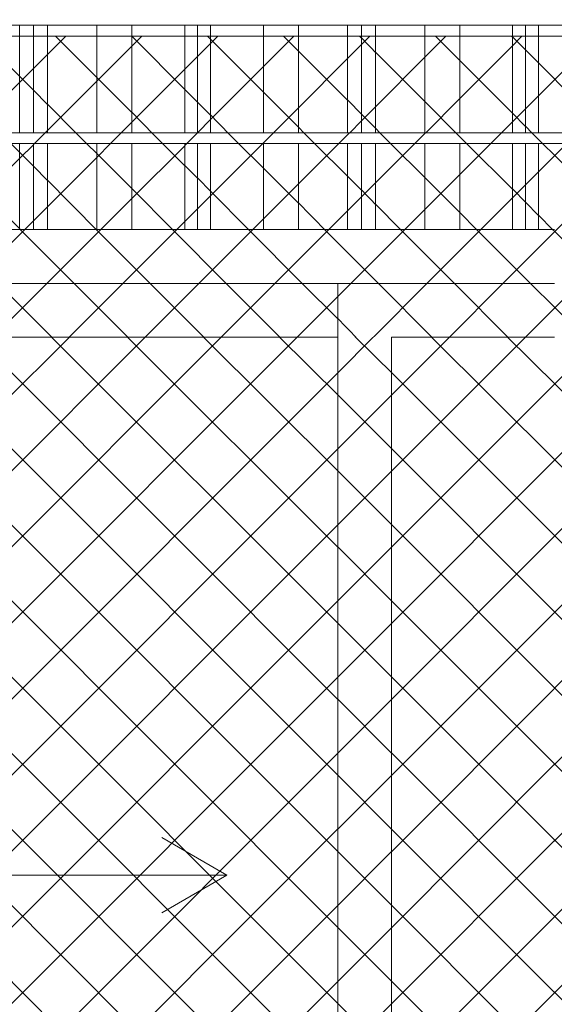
# Model space of a CAD drawing. Header units: millimetres. Extents: x 0 to 1917, y 0 to 847.
# Tile 36 of 230: x 230 to 240, y 697 to 715. Entities that reach past the tile are written whole.
import ezdxf

# ---------------------------------------------------------------- set-up
doc = ezdxf.new("R2010")
doc.units = ezdxf.units.MM
doc.header["$MEASUREMENT"] = 0
doc.set_wipeout_variables(frame=1)
doc.linetypes.add('Wipeout_Contour', pattern=[1000, 0, -1000])
for name, color, linetype in [('Interior - Mobiliário', 7, 'Continuous'), ('Linha & Trama.2D', 7, 'Continuous'), ('Parede.ARQ', 7, 'Continuous')]:
    doc.layers.add(name, color=color, linetype=linetype)

msp = doc.modelspace()

# ---------------------------------------------------------------- wipeouts: each hides what was drawn before it
at = {"color": 254, "linetype": 'Wipeout_Contour', "lineweight": 0, "ltscale": 3078.19317}
msp.add_wipeout([(219.375, 715.528), (219.375, 715.328), (336.975, 715.328), (336.975, 715.528)], dxfattribs=at).dxf.layer = 'Interior - Mobiliário'
at = {"color": 254, "linetype": 'Wipeout_Contour', "lineweight": 0, "ltscale": 3070.00736}
msp.add_wipeout([(219.375, 713.328), (219.375, 713.128), (336.975, 713.128), (336.975, 713.328)], dxfattribs=at).dxf.layer = 'Interior - Mobiliário'
at = {"color": 254, "linetype": 'Wipeout_Contour', "lineweight": 0, "ltscale": 2989.375909}
msp.add_wipeout([(220.38, 710.528), (239.541, 710.528), (239.541, 711.528), (220.38, 711.528)], dxfattribs=at).dxf.layer = 'Parede.ARQ'
at = {"color": 254, "linetype": 'Wipeout_Contour', "lineweight": 0, "ltscale": 2953.09794}
msp.add_wipeout([(236.513, 689.528), (236.513, 709.528), (235.513, 709.528), (235.513, 689.528)], dxfattribs=at).dxf.layer = 'Parede.ARQ'

# ---------------------------------------------------------------- next in the draw order: wipeouts: each hides what was drawn before it
at = {"color": 254, "linetype": 'Wipeout_Contour', "lineweight": 0, "ltscale": 3001.435131}
msp.add_wipeout([(229.595, 715.328), (229.595, 713.328), (229.855, 713.328), (229.855, 715.328)], dxfattribs=at).dxf.layer = 'Interior - Mobiliário'
at = {"color": 254, "linetype": 'Wipeout_Contour', "lineweight": 0, "ltscale": 2993.820344}
msp.add_wipeout([(229.855, 713.128), (229.595, 713.128), (229.595, 711.528), (229.855, 711.528)], dxfattribs=at).dxf.layer = 'Interior - Mobiliário'
at = {"color": 254, "linetype": 'Wipeout_Contour', "lineweight": 0, "ltscale": 3742.341469}
msp.add_wipeout([(235.513, 710.528), (235.513, 709.528), (236.513, 709.528), (239.541, 709.528), (239.541, 710.528)], dxfattribs=at).dxf.layer = 'Parede.ARQ'

# ---------------------------------------------------------------- next in the draw order: linework, layer by layer
at = {"layer": 'Interior - Mobiliário', "color": 102, "linetype": 'Continuous', "lineweight": 0}
for p, q in [((229.595, 713.328), (229.595, 715.328)), ((229.595, 711.528), (229.595, 713.128)), ((228.68, 711.528), (229.595, 711.528))]:
    msp.add_line(p, q, dxfattribs=at)

# ---------------------------------------------------------------- next in the draw order: wipeouts: each hides what was drawn before it
at = {"color": 254, "linetype": 'Wipeout_Contour', "lineweight": 0, "ltscale": 3001.753694}
msp.add_wipeout([(229.855, 713.328), (230.115, 713.328), (230.115, 715.328), (229.855, 715.328)], dxfattribs=at).dxf.layer = 'Interior - Mobiliário'
at = {"color": 254, "linetype": 'Wipeout_Contour', "lineweight": 0, "ltscale": 2994.139717}
msp.add_wipeout([(229.855, 711.528), (230.115, 711.528), (230.115, 713.128), (229.855, 713.128)], dxfattribs=at).dxf.layer = 'Interior - Mobiliário'
at = {"color": 254, "linetype": 'Wipeout_Contour', "lineweight": 0, "ltscale": 2985.942839}
msp.add_wipeout([(225.263, 709.528), (235.513, 709.528), (235.513, 710.528), (225.263, 710.528)], dxfattribs=at).dxf.layer = 'Parede.ARQ'
at = {"color": 254, "linetype": 'Wipeout_Contour', "lineweight": 0, "ltscale": 2955.687285}
msp.add_wipeout([(236.513, 689.528), (239.541, 689.528), (239.541, 709.528), (236.513, 709.528)], dxfattribs=at).dxf.layer = 'Parede.ARQ'

# ---------------------------------------------------------------- next in the draw order: linework, layer by layer
at = {"layer": 'Interior - Mobiliário', "color": 102, "linetype": 'Continuous', "lineweight": 0}
for p, q in [((229.855, 713.328), (229.855, 715.328)), ((229.855, 711.528), (229.855, 713.128)), ((229.595, 711.528), (229.855, 711.528))]:
    msp.add_line(p, q, dxfattribs=at)
at = {"layer": 'Parede.ARQ', "color": 30, "linetype": 'Continuous', "lineweight": 0}
for p, q in [((235.513, 710.528), (225.263, 710.528)), ((235.513, 710.528), (239.541, 710.528)), ((236.513, 709.528), (236.513, 689.528)), ((239.541, 709.528), (236.513, 709.528))]:
    msp.add_line(p, q, dxfattribs=at)

# ---------------------------------------------------------------- next in the draw order: wipeouts: each hides what was drawn before it
at = {"color": 254, "linetype": 'Wipeout_Contour', "lineweight": 0, "ltscale": 3002.474936}
msp.add_wipeout([(230.115, 715.328), (230.115, 713.328), (231.03, 713.328), (231.03, 715.328)], dxfattribs=at).dxf.layer = 'Interior - Mobiliário'
at = {"color": 254, "linetype": 'Wipeout_Contour', "lineweight": 0, "ltscale": 2994.862793}
msp.add_wipeout([(231.03, 713.128), (230.115, 713.128), (230.115, 711.528), (231.03, 711.528)], dxfattribs=at).dxf.layer = 'Interior - Mobiliário'
at = {"color": 254, "linetype": 'Wipeout_Contour', "lineweight": 0, "ltscale": 2946.041224}
msp.add_wipeout([(235.513, 689.528), (235.513, 709.528), (225.263, 709.528), (225.263, 689.528)], dxfattribs=at).dxf.layer = 'Parede.ARQ'

# ---------------------------------------------------------------- next in the draw order: linework, layer by layer
at = {"layer": 'Interior - Mobiliário', "color": 102, "linetype": 'Continuous', "lineweight": 0}
for p, q in [((230.115, 713.328), (230.115, 715.328)), ((230.115, 711.528), (230.115, 713.128)), ((229.855, 711.528), (230.115, 711.528))]:
    msp.add_line(p, q, dxfattribs=at)
at = {"layer": 'Parede.ARQ', "color": 30, "linetype": 'Continuous', "lineweight": 0}
for p, q in [((235.513, 709.528), (235.513, 710.528)), ((235.513, 709.528), (225.263, 709.528)), ((235.513, 689.528), (235.513, 709.528)), ((233.451, 699.528), (232.238, 700.228)), ((227.326, 699.528), (233.451, 699.528)), ((233.451, 699.528), (232.238, 698.828))]:
    msp.add_line(p, q, dxfattribs=at)

# ---------------------------------------------------------------- next in the draw order: wipeouts: each hides what was drawn before it
at = {"color": 254, "linetype": 'Wipeout_Contour', "lineweight": 0, "ltscale": 3003.437729}
msp.add_wipeout([(231.68, 715.328), (231.03, 715.328), (231.03, 713.328), (231.68, 713.328)], dxfattribs=at).dxf.layer = 'Interior - Mobiliário'
at = {"color": 254, "linetype": 'Wipeout_Contour', "lineweight": 0, "ltscale": 2995.828032}
msp.add_wipeout([(231.68, 713.128), (231.03, 713.128), (231.03, 711.528), (231.68, 711.528)], dxfattribs=at).dxf.layer = 'Interior - Mobiliário'

# ---------------------------------------------------------------- next in the draw order: linework, layer by layer
at = {"layer": 'Interior - Mobiliário', "color": 102, "linetype": 'Continuous', "lineweight": 0}
for p, q in [((231.03, 713.328), (231.03, 715.328)), ((231.03, 711.528), (231.03, 713.128)), ((230.115, 711.528), (231.03, 711.528))]:
    msp.add_line(p, q, dxfattribs=at)

# ---------------------------------------------------------------- next in the draw order: wipeouts: each hides what was drawn before it
at = {"color": 254, "linetype": 'Wipeout_Contour', "lineweight": 0, "ltscale": 3004.447092}
msp.add_wipeout([(231.68, 715.328), (231.68, 713.328), (232.665, 713.328), (232.665, 715.328)], dxfattribs=at).dxf.layer = 'Interior - Mobiliário'
at = {"color": 254, "linetype": 'Wipeout_Contour', "lineweight": 0, "ltscale": 2996.839957}
msp.add_wipeout([(231.68, 711.528), (232.665, 711.528), (232.665, 713.128), (231.68, 713.128)], dxfattribs=at).dxf.layer = 'Interior - Mobiliário'

# ---------------------------------------------------------------- next in the draw order: linework, layer by layer
at = {"layer": 'Interior - Mobiliário', "color": 102, "linetype": 'Continuous', "lineweight": 0}
for p, q in [((231.68, 713.328), (231.68, 715.328)), ((231.68, 711.528), (231.68, 713.128)), ((231.03, 711.528), (231.68, 711.528))]:
    msp.add_line(p, q, dxfattribs=at)

# ---------------------------------------------------------------- next in the draw order: wipeouts: each hides what was drawn before it
at = {"color": 254, "linetype": 'Wipeout_Contour', "lineweight": 0, "ltscale": 3005.205047}
msp.add_wipeout([(232.905, 715.328), (232.665, 715.328), (232.665, 713.328), (232.905, 713.328)], dxfattribs=at).dxf.layer = 'Interior - Mobiliário'
at = {"color": 254, "linetype": 'Wipeout_Contour', "lineweight": 0, "ltscale": 2997.599837}
msp.add_wipeout([(232.905, 713.128), (232.665, 713.128), (232.665, 711.528), (232.905, 711.528)], dxfattribs=at).dxf.layer = 'Interior - Mobiliário'

# ---------------------------------------------------------------- next in the draw order: linework, layer by layer
at = {"layer": 'Interior - Mobiliário', "color": 102, "linetype": 'Continuous', "lineweight": 0}
for p, q in [((232.665, 713.328), (232.665, 715.328)), ((232.665, 711.528), (232.665, 713.128)), ((231.68, 711.528), (232.665, 711.528))]:
    msp.add_line(p, q, dxfattribs=at)

# ---------------------------------------------------------------- next in the draw order: wipeouts: each hides what was drawn before it
at = {"color": 254, "linetype": 'Wipeout_Contour', "lineweight": 0, "ltscale": 3005.502635}
msp.add_wipeout([(232.905, 715.328), (232.905, 713.328), (233.145, 713.328), (233.145, 715.328)], dxfattribs=at).dxf.layer = 'Interior - Mobiliário'
at = {"color": 254, "linetype": 'Wipeout_Contour', "lineweight": 0, "ltscale": 2997.898179}
msp.add_wipeout([(232.905, 711.528), (233.145, 711.528), (233.145, 713.128), (232.905, 713.128)], dxfattribs=at).dxf.layer = 'Interior - Mobiliário'

# ---------------------------------------------------------------- next in the draw order: linework, layer by layer
at = {"layer": 'Interior - Mobiliário', "color": 102, "linetype": 'Continuous', "lineweight": 0}
for p, q in [((232.905, 713.328), (232.905, 715.328)), ((232.905, 711.528), (232.905, 713.128)), ((232.665, 711.528), (232.905, 711.528))]:
    msp.add_line(p, q, dxfattribs=at)

# ---------------------------------------------------------------- next in the draw order: wipeouts: each hides what was drawn before it
at = {"color": 254, "linetype": 'Wipeout_Contour', "lineweight": 0, "ltscale": 3006.263613}
msp.add_wipeout([(233.145, 713.328), (234.13, 713.328), (234.13, 715.328), (233.145, 715.328)], dxfattribs=at).dxf.layer = 'Interior - Mobiliário'
at = {"color": 254, "linetype": 'Wipeout_Contour', "lineweight": 0, "ltscale": 2998.661086}
msp.add_wipeout([(233.145, 711.528), (234.13, 711.528), (234.13, 713.128), (233.145, 713.128)], dxfattribs=at).dxf.layer = 'Interior - Mobiliário'

# ---------------------------------------------------------------- next in the draw order: linework, layer by layer
at = {"layer": 'Interior - Mobiliário', "color": 102, "linetype": 'Continuous', "lineweight": 0}
for p, q in [((233.145, 713.328), (233.145, 715.328)), ((233.145, 711.528), (233.145, 713.128)), ((232.905, 711.528), (233.145, 711.528))]:
    msp.add_line(p, q, dxfattribs=at)

# ---------------------------------------------------------------- next in the draw order: wipeouts: each hides what was drawn before it
at = {"color": 254, "linetype": 'Wipeout_Contour', "lineweight": 0, "ltscale": 3007.28156}
msp.add_wipeout([(234.13, 715.328), (234.13, 713.328), (234.78, 713.328), (234.78, 715.328)], dxfattribs=at).dxf.layer = 'Interior - Mobiliário'
at = {"color": 254, "linetype": 'Wipeout_Contour', "lineweight": 0, "ltscale": 2999.681614}
msp.add_wipeout([(234.78, 713.128), (234.13, 713.128), (234.13, 711.528), (234.78, 711.528)], dxfattribs=at).dxf.layer = 'Interior - Mobiliário'

# ---------------------------------------------------------------- next in the draw order: linework, layer by layer
at = {"layer": 'Interior - Mobiliário', "color": 102, "linetype": 'Continuous', "lineweight": 0}
for p, q in [((234.13, 713.328), (234.13, 715.328)), ((234.13, 711.528), (234.13, 713.128)), ((233.145, 711.528), (234.13, 711.528))]:
    msp.add_line(p, q, dxfattribs=at)

# ---------------------------------------------------------------- next in the draw order: wipeouts: each hides what was drawn before it
at = {"color": 254, "linetype": 'Wipeout_Contour', "lineweight": 0, "ltscale": 3008.259265}
msp.add_wipeout([(234.78, 715.328), (234.78, 713.328), (235.695, 713.328), (235.695, 715.328)], dxfattribs=at).dxf.layer = 'Interior - Mobiliário'
at = {"color": 254, "linetype": 'Wipeout_Contour', "lineweight": 0, "ltscale": 3000.661795}
msp.add_wipeout([(235.695, 713.128), (234.78, 713.128), (234.78, 711.528), (235.695, 711.528)], dxfattribs=at).dxf.layer = 'Interior - Mobiliário'

# ---------------------------------------------------------------- next in the draw order: linework, layer by layer
at = {"layer": 'Interior - Mobiliário', "color": 102, "linetype": 'Continuous', "lineweight": 0}
for p, q in [((234.78, 713.328), (234.78, 715.328)), ((234.78, 711.528), (234.78, 713.128)), ((234.13, 711.528), (234.78, 711.528))]:
    msp.add_line(p, q, dxfattribs=at)

# ---------------------------------------------------------------- next in the draw order: wipeouts: each hides what was drawn before it
at = {"color": 254, "linetype": 'Wipeout_Contour', "lineweight": 0, "ltscale": 3008.994945}
msp.add_wipeout([(235.695, 713.328), (235.955, 713.328), (235.955, 715.328), (235.695, 715.328)], dxfattribs=at).dxf.layer = 'Interior - Mobiliário'
at = {"color": 254, "linetype": 'Wipeout_Contour', "lineweight": 0, "ltscale": 3001.399337}
msp.add_wipeout([(235.695, 711.528), (235.955, 711.528), (235.955, 713.128), (235.695, 713.128)], dxfattribs=at).dxf.layer = 'Interior - Mobiliário'

# ---------------------------------------------------------------- next in the draw order: linework, layer by layer
at = {"layer": 'Interior - Mobiliário', "color": 102, "linetype": 'Continuous', "lineweight": 0}
for p, q in [((235.695, 713.328), (235.695, 715.328)), ((235.695, 711.528), (235.695, 713.128)), ((234.78, 711.528), (235.695, 711.528))]:
    msp.add_line(p, q, dxfattribs=at)

# ---------------------------------------------------------------- next in the draw order: wipeouts: each hides what was drawn before it
at = {"color": 254, "linetype": 'Wipeout_Contour', "lineweight": 0, "ltscale": 3009.32114}
msp.add_wipeout([(235.955, 715.328), (235.955, 713.328), (236.215, 713.328), (236.215, 715.328)], dxfattribs=at).dxf.layer = 'Interior - Mobiliário'
at = {"color": 254, "linetype": 'Wipeout_Contour', "lineweight": 0, "ltscale": 3001.726358}
msp.add_wipeout([(236.215, 713.128), (235.955, 713.128), (235.955, 711.528), (236.215, 711.528)], dxfattribs=at).dxf.layer = 'Interior - Mobiliário'

# ---------------------------------------------------------------- next in the draw order: linework, layer by layer
at = {"layer": 'Interior - Mobiliário', "color": 102, "linetype": 'Continuous', "lineweight": 0}
for p, q in [((235.955, 713.328), (235.955, 715.328)), ((235.955, 711.528), (235.955, 713.128)), ((235.695, 711.528), (235.955, 711.528))]:
    msp.add_line(p, q, dxfattribs=at)

# ---------------------------------------------------------------- next in the draw order: wipeouts: each hides what was drawn before it
at = {"color": 254, "linetype": 'Wipeout_Contour', "lineweight": 0, "ltscale": 3010.059611}
msp.add_wipeout([(236.215, 713.328), (237.13, 713.328), (237.13, 715.328), (236.215, 715.328)], dxfattribs=at).dxf.layer = 'Interior - Mobiliário'
at = {"color": 254, "linetype": 'Wipeout_Contour', "lineweight": 0, "ltscale": 3002.466696}
msp.add_wipeout([(236.215, 711.528), (237.13, 711.528), (237.13, 713.128), (236.215, 713.128)], dxfattribs=at).dxf.layer = 'Interior - Mobiliário'

# ---------------------------------------------------------------- next in the draw order: linework, layer by layer
at = {"layer": 'Interior - Mobiliário', "color": 102, "linetype": 'Continuous', "lineweight": 0}
for p, q in [((236.215, 713.328), (236.215, 715.328)), ((236.215, 711.528), (236.215, 713.128)), ((235.955, 711.528), (236.215, 711.528))]:
    msp.add_line(p, q, dxfattribs=at)

# ---------------------------------------------------------------- next in the draw order: wipeouts: each hides what was drawn before it
at = {"color": 254, "linetype": 'Wipeout_Contour', "lineweight": 0, "ltscale": 3011.045346}
msp.add_wipeout([(237.78, 715.328), (237.13, 715.328), (237.13, 713.328), (237.78, 713.328)], dxfattribs=at).dxf.layer = 'Interior - Mobiliário'
at = {"color": 254, "linetype": 'Wipeout_Contour', "lineweight": 0, "ltscale": 3003.454923}
msp.add_wipeout([(237.78, 713.128), (237.13, 713.128), (237.13, 711.528), (237.78, 711.528)], dxfattribs=at).dxf.layer = 'Interior - Mobiliário'

# ---------------------------------------------------------------- next in the draw order: linework, layer by layer
at = {"layer": 'Interior - Mobiliário', "color": 102, "linetype": 'Continuous', "lineweight": 0}
for p, q in [((237.13, 713.328), (237.13, 715.328)), ((237.13, 711.528), (237.13, 713.128)), ((236.215, 711.528), (237.13, 711.528))]:
    msp.add_line(p, q, dxfattribs=at)

# ---------------------------------------------------------------- next in the draw order: wipeouts: each hides what was drawn before it
at = {"color": 254, "linetype": 'Wipeout_Contour', "lineweight": 0, "ltscale": 3012.078645}
msp.add_wipeout([(237.78, 715.328), (237.78, 713.328), (238.765, 713.328), (238.765, 715.328)], dxfattribs=at).dxf.layer = 'Interior - Mobiliário'
at = {"color": 254, "linetype": 'Wipeout_Contour', "lineweight": 0, "ltscale": 3004.490831}
msp.add_wipeout([(237.78, 711.528), (238.765, 711.528), (238.765, 713.128), (237.78, 713.128)], dxfattribs=at).dxf.layer = 'Interior - Mobiliário'

# ---------------------------------------------------------------- next in the draw order: linework, layer by layer
at = {"layer": 'Interior - Mobiliário', "color": 102, "linetype": 'Continuous', "lineweight": 0}
for p, q in [((237.78, 713.328), (237.78, 715.328)), ((237.78, 711.528), (237.78, 713.128)), ((237.13, 711.528), (237.78, 711.528))]:
    msp.add_line(p, q, dxfattribs=at)

# ---------------------------------------------------------------- next in the draw order: wipeouts: each hides what was drawn before it
at = {"color": 254, "linetype": 'Wipeout_Contour', "lineweight": 0, "ltscale": 3012.854531}
msp.add_wipeout([(238.765, 715.328), (238.765, 713.328), (239.005, 713.328), (239.005, 715.328)], dxfattribs=at).dxf.layer = 'Interior - Mobiliário'
at = {"color": 254, "linetype": 'Wipeout_Contour', "lineweight": 0, "ltscale": 3005.268678}
msp.add_wipeout([(238.765, 711.528), (239.005, 711.528), (239.005, 713.128), (238.765, 713.128)], dxfattribs=at).dxf.layer = 'Interior - Mobiliário'

# ---------------------------------------------------------------- next in the draw order: linework, layer by layer
at = {"layer": 'Interior - Mobiliário', "color": 102, "linetype": 'Continuous', "lineweight": 0}
for p, q in [((238.765, 713.328), (238.765, 715.328)), ((238.765, 711.528), (238.765, 713.128)), ((237.78, 711.528), (238.765, 711.528))]:
    msp.add_line(p, q, dxfattribs=at)

# ---------------------------------------------------------------- next in the draw order: wipeouts: each hides what was drawn before it
at = {"color": 254, "linetype": 'Wipeout_Contour', "lineweight": 0, "ltscale": 3013.159137}
msp.add_wipeout([(239.005, 715.328), (239.005, 713.328), (239.245, 713.328), (239.245, 715.328)], dxfattribs=at).dxf.layer = 'Interior - Mobiliário'
at = {"color": 254, "linetype": 'Wipeout_Contour', "lineweight": 0, "ltscale": 3005.574052}
msp.add_wipeout([(239.005, 711.528), (239.245, 711.528), (239.245, 713.128), (239.005, 713.128)], dxfattribs=at).dxf.layer = 'Interior - Mobiliário'

# ---------------------------------------------------------------- next in the draw order: linework, layer by layer
at = {"layer": 'Interior - Mobiliário', "color": 102, "linetype": 'Continuous', "lineweight": 0}
for p, q in [((239.005, 713.328), (239.005, 715.328)), ((239.005, 711.528), (239.005, 713.128)), ((238.765, 711.528), (239.005, 711.528))]:
    msp.add_line(p, q, dxfattribs=at)

# ---------------------------------------------------------------- next in the draw order: wipeouts: each hides what was drawn before it
at = {"color": 254, "linetype": 'Wipeout_Contour', "lineweight": 0, "ltscale": 3013.938008}
msp.add_wipeout([(239.245, 715.328), (239.245, 713.328), (240.23, 713.328), (240.23, 715.328)], dxfattribs=at).dxf.layer = 'Interior - Mobiliário'
at = {"color": 254, "linetype": 'Wipeout_Contour', "lineweight": 0, "ltscale": 3005.914928}
msp.add_wipeout([(239.245, 713.128), (239.245, 711.528), (239.541, 711.528), (239.541, 713.128)], dxfattribs=at).dxf.layer = 'Interior - Mobiliário'

# ---------------------------------------------------------------- next in the draw order: hatches: boundary and pattern name
at = {"layer": 'Linha & Trama.2D', "linetype": 'Continuous', "lineweight": 0}
h = msp.add_hatch(dxfattribs=at)
h.set_pattern_fill('GRELHA_5X5_DIAGONAL_0007', color=30, style=0, pattern_type=2)
h.set_pattern_definition([(45, (-3460.7426, 665.528), (-0.70710678, 0.70710678), []), (135, (-3460.7426, 665.528), (0.70710678, 0.70710678), [])])
h.paths.add_polyline_path([(220.18, 679.854), (336.344, 679.854), (336.344, 715.122), (220.18, 715.122)])

# ---------------------------------------------------------------- next in the draw order: linework, layer by layer
at = {"layer": 'Interior - Mobiliário', "color": 124, "linetype": 'Continuous', "lineweight": 0}
for p, q in [((219.375, 715.328), (336.975, 715.328)), ((219.375, 713.328), (336.975, 713.328)), ((219.375, 713.128), (336.975, 713.128))]:
    msp.add_line(p, q, dxfattribs=at)
at = {"layer": 'Interior - Mobiliário', "color": 102, "linetype": 'Continuous', "lineweight": 0}
for p, q in [((239.245, 713.328), (239.245, 715.328)), ((239.245, 711.528), (239.245, 713.128)), ((239.005, 711.528), (239.245, 711.528)), ((239.245, 711.528), (239.541, 711.528))]:
    msp.add_line(p, q, dxfattribs=at)
at = {"layer": 'Linha & Trama.2D', "color": 8, "linetype": 'Continuous', "lineweight": 0}
msp.add_line((336.344, 715.122), (220.18, 715.122), dxfattribs=at)

doc.saveas('drawing.dxf')
